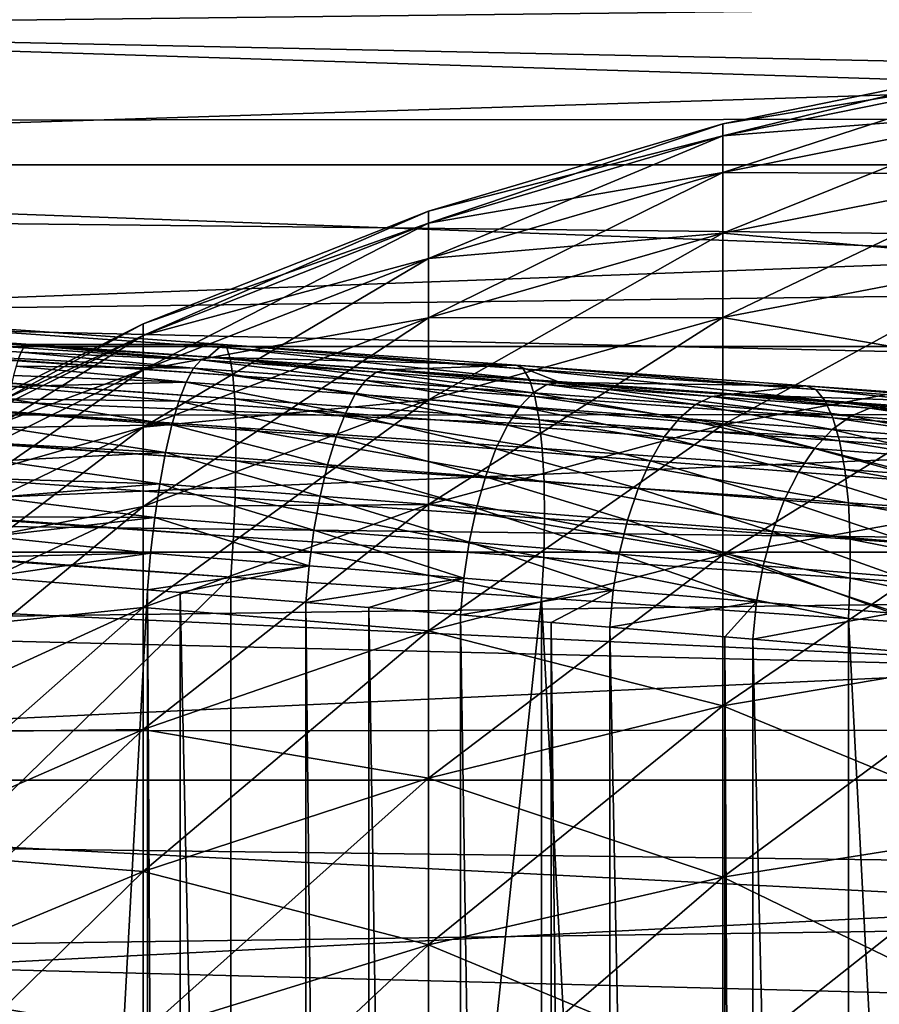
# Model space of a CAD drawing. Header units: metres. Extents: x -13 to 104, y -17 to 17.
# Tile 143 of 235: x 53.95 to 55.8, y 5.39 to 7.5. Entities that reach past the tile are written whole.
import ezdxf

# ---------------------------------------------------------------- set-up
doc = ezdxf.new("R2010")
doc.units = ezdxf.units.M
doc.layers.add('solid_508351', color=7, linetype='CONTINUOUS')

msp = doc.modelspace()

# ---------------------------------------------------------------- linework, layer by layer
at = {"layer": 'solid_508351'}
for points in [[(53.96764, 6.801508, 20.47789), (20.618868, 9.141337, 17.010431), (20.618191, 9.140349, 17.016207)], [(20.618868, 9.141337, 17.010431), (53.972324, 6.803407, 20.434565), (20.627794, 9.147927, 16.929914)], [(53.96764, 6.801508, 20.47789), (53.972324, 6.803407, 20.434565), (20.618868, 9.141337, 17.010431)], [(26.279903, 8.78002, 13.487547), (20.627794, 9.147927, 16.929914), (53.972324, 6.803407, 20.434565)], [(53.957615, 6.786411, 20.563143), (20.609171, 9.121503, 17.089424), (20.607826, 9.117846, 17.099768)], [(53.962723, 6.795829, 20.520859), (20.618191, 9.140349, 17.016207), (20.609171, 9.121503, 17.089424)], [(53.957615, 6.786411, 20.563143), (53.962723, 6.795829, 20.520859), (20.609171, 9.121503, 17.089424)], [(53.962723, 6.795829, 20.520859), (53.96764, 6.801508, 20.47789), (20.618191, 9.140349, 17.016207)], [(53.952358, 6.773326, 20.60442), (53.957615, 6.786411, 20.563143), (20.607826, 9.117846, 17.099768)], [(26.515778, 8.76333, 13.526732), (26.279903, 8.78002, 13.487547), (53.972324, 6.803407, 20.434565)], [(26.515778, 8.76333, 13.526732), (53.972324, 6.803407, 20.434565), (54.390438, 6.803407, 16.456478)], [(54.398987, 6.795829, 16.370073), (26.515778, 8.76333, 13.526732), (54.390438, 6.803407, 16.456478)], [(26.524271, 8.755857, 13.440924), (26.515778, 8.76333, 13.526732), (54.398987, 6.795829, 16.370073)], [(26.531523, 8.733425, 13.356923), (26.524271, 8.755857, 13.440924), (54.398987, 6.795829, 16.370073)], [(26.531523, 8.733425, 13.356923), (54.398987, 6.795829, 16.370073), (54.406223, 6.773326, 16.286184)], [(26.537239, 8.696718, 13.277983), (26.531523, 8.733425, 13.356923), (54.406223, 6.773326, 16.286184)], [(26.537239, 8.696718, 13.277983), (54.406223, 6.773326, 16.286184), (54.411926, 6.736583, 16.207359)], [(26.541245, 8.646853, 13.206506), (26.537239, 8.696718, 13.277983), (54.411926, 6.736583, 16.207359)], [(26.541245, 8.646853, 13.206506), (54.411926, 6.736583, 16.207359), (54.41592, 6.686714, 16.135992)], [(26.543421, 8.585351, 13.144669), (26.541245, 8.646853, 13.206506), (54.41592, 6.686714, 16.135992)], [(26.543421, 8.585351, 13.144669), (54.41592, 6.686714, 16.135992), (54.418087, 6.625236, 16.074251)], [(26.543697, 8.514082, 13.094353), (26.543421, 8.585351, 13.144669), (54.418087, 6.625236, 16.074251)], [(26.542068, 8.435217, 13.057089), (26.543697, 8.514082, 13.094353), (54.418358, 6.554016, 16.024014)], [(26.543697, 8.514082, 13.094353), (54.418087, 6.625236, 16.074251), (54.418358, 6.554016, 16.024014)], [(26.538584, 8.351156, 13.034013), (26.542068, 8.435217, 13.057089), (54.413246, 6.391237, 15.963758)], [(26.542068, 8.435217, 13.057089), (54.416729, 6.475218, 15.986806), (54.413246, 6.391237, 15.963758)], [(26.542068, 8.435217, 13.057089), (54.418358, 6.554016, 16.024014), (54.416729, 6.475218, 15.986806)], [(26.538584, 8.351156, 13.034013), (54.407833, 6.304637, 15.955552), (40.470669, 7.284587, 14.490697)], [(26.538584, 8.351156, 13.034013), (54.413246, 6.391237, 15.963758), (54.407833, 6.304637, 15.955552)], [(61.599998, 7.289361, -7.557461), (34.599998, 7.273619, -7.572589), (34.599998, 7.859337, -6.962807)], [(61.599998, 7.588553, -7.256987), (61.599998, 7.289361, -7.557461), (34.599998, 7.859337, -6.962807)], [(61.599998, 7.588553, 7.256987), (34.599998, 7.859337, 6.962807), (34.599998, 7.273619, 7.572589)], [(61.599998, 7.289361, 7.557461), (61.599998, 7.588553, 7.256987), (34.599998, 7.273619, 7.572589)], [(61.599998, 7.522303, -3.507842), (51.099998, 7.52226, -3.507918), (51.099998, 7.188028, -4.149972)], [(61.599998, 7.188073, -4.149892), (61.599998, 7.522303, -3.507842), (51.099998, 7.188028, -4.149972)], [(61.599998, 7.522303, 3.507842), (61.599998, 7.188073, 4.149892), (51.099998, 7.52226, 3.507918)], [(61.599998, 7.188073, 4.149892), (51.099998, 7.188028, 4.149972), (51.099998, 7.52226, 3.507918)], [(55.462742, 7.276541), (56.107784, 7.407848), (56.107784, 7.381162, -0.628229)], [(55.462742, 7.250327, 0.617094), (56.107784, 7.407848), (55.462742, 7.276541)], [(55.462742, 7.250327, 0.617094), (56.107784, 7.381162, 0.628229), (56.107784, 7.407848)], [(55.462742, 7.250327, -0.617094), (56.107784, 7.381162, -0.628229), (56.107784, 7.301293, -1.251933)], [(55.462742, 7.250327, -0.617094), (55.462742, 7.276541), (56.107784, 7.381162, -0.628229)], [(55.462742, 7.171875, 1.229741), (56.107784, 7.301293, 1.251933), (56.107784, 7.381162, 0.628229)], [(55.462742, 7.250327, 0.617094), (55.462742, 7.171875, 1.229741), (56.107784, 7.381162, 0.628229)], [(61.599998, 7.289361, -7.557461), (61.599998, 6.978281, -7.84561), (34.599998, 7.273619, -7.572589)], [(61.599998, 6.978281, 7.84561), (61.599998, 7.289361, 7.557461), (34.599998, 7.273619, 7.572589)], [(40.470669, -7.284587, 14.490697), (40.470669, 7.284587, 14.490697), (54.407833, 6.304637, 15.955552)], [(55.462742, 7.171875, -1.229741), (56.107784, 7.301293, -1.251933), (56.107784, 7.168819, -1.866615)], [(55.462742, 7.171875, -1.229741), (55.462742, 7.250327, -0.617094), (56.107784, 7.301293, -1.251933)], [(55.462742, 7.041749, 1.833529), (56.107784, 7.168819, 1.866615), (56.107784, 7.301293, 1.251933)], [(55.462742, 7.171875, 1.229741), (55.462742, 7.041749, 1.833529), (56.107784, 7.301293, 1.251933)], [(61.599998, 6.655821, -8.120964), (34.599998, 6.640647, -8.133361), (34.599998, 7.273619, -7.572589)], [(61.599998, 6.978281, -7.84561), (61.599998, 6.655821, -8.120964), (34.599998, 7.273619, -7.572589)], [(61.599998, 6.978281, 7.84561), (34.599998, 7.273619, 7.572589), (34.599998, 6.640647, 8.133361)], [(54.831699, 7.089179), (55.462742, 7.276541), (55.462742, 7.250327, -0.617094)], [(54.831699, 7.06364, 0.601204), (55.462742, 7.276541), (54.831699, 7.089179)], [(54.831699, 7.06364, 0.601204), (55.462742, 7.250327, 0.617094), (55.462742, 7.276541)], [(54.831699, 7.06364, -0.601204), (55.462742, 7.250327, -0.617094), (55.462742, 7.171875, -1.229741)], [(54.831699, 7.06364, -0.601204), (54.831699, 7.089179), (55.462742, 7.250327, -0.617094)], [(54.831699, 6.987207, 1.198077), (55.462742, 7.171875, 1.229741), (55.462742, 7.250327, 0.617094)], [(54.831699, 7.06364, 0.601204), (54.831699, 6.987207, 1.198077), (55.462742, 7.250327, 0.617094)], [(61.599998, 7.188073, -4.149892), (51.099998, 7.188028, -4.149972), (51.099998, 6.798831, -4.760855)], [(61.599998, 6.798894, -4.760782), (61.599998, 7.188073, -4.149892), (51.099998, 6.798831, -4.760855)], [(61.599998, 7.188073, 4.149892), (61.599998, 6.798894, 4.760782), (51.099998, 7.188028, 4.149972)], [(61.599998, 6.798894, 4.760782), (51.099998, 6.798831, 4.760855), (51.099998, 7.188028, 4.149972)], [(54.831699, 6.987207, -1.198077), (55.462742, 7.171875, -1.229741), (55.462742, 7.041749, -1.833529)], [(54.831699, 6.987207, -1.198077), (54.831699, 7.06364, -0.601204), (55.462742, 7.171875, -1.229741)], [(54.831699, 6.860432, 1.786318), (55.462742, 7.041749, 1.833529), (55.462742, 7.171875, 1.229741)], [(54.831699, 6.987207, 1.198077), (54.831699, 6.860432, 1.786318), (55.462742, 7.171875, 1.229741)], [(55.462742, 7.041749, -1.833529), (55.462742, 7.171875, -1.229741), (56.107784, 7.168819, -1.866615)], [(55.462742, 7.041749, -1.833529), (56.107784, 7.168819, -1.866615), (56.107784, 6.984693, -2.467849)], [(55.462742, 6.860887, 2.424105), (56.107784, 6.984693, 2.467849), (56.107784, 7.168819, 1.866615)], [(55.462742, 7.041749, 1.833529), (55.462742, 6.860887, 2.424105), (56.107784, 7.168819, 1.866615)], [(54.219513, 6.847206), (54.831699, 7.089179), (54.831699, 7.06364, -0.601204)], [(54.219513, 6.822538, 0.580684), (54.831699, 7.089179), (54.219513, 6.847206)], [(54.219513, 6.822538, 0.580684), (54.831699, 7.06364, 0.601204), (54.831699, 7.089179)], [(54.219513, 6.822538, -0.580684), (54.831699, 7.06364, -0.601204), (54.831699, 6.987207, -1.198077)], [(54.219513, 6.822538, -0.580684), (54.219513, 6.847206), (54.831699, 7.06364, -0.601204)], [(54.219513, 6.748715, 1.157183), (54.831699, 6.987207, 1.198077), (54.831699, 7.06364, 0.601204)], [(54.219513, 6.822538, 0.580684), (54.219513, 6.748715, 1.157183), (54.831699, 7.06364, 0.601204)], [(54.831699, 6.860432, -1.786318), (55.462742, 7.041749, -1.833529), (55.462742, 6.860887, -2.424105)], [(54.831699, 6.860432, -1.786318), (54.831699, 6.987207, -1.198077), (55.462742, 7.041749, -1.833529)], [(54.831699, 6.684227, 2.361688), (55.462742, 6.860887, 2.424105), (55.462742, 7.041749, 1.833529)], [(54.831699, 6.860432, 1.786318), (54.831699, 6.684227, 2.361688), (55.462742, 7.041749, 1.833529)], [(55.462742, 6.860887, -2.424105), (55.462742, 7.041749, -1.833529), (56.107784, 6.984693, -2.467849)], [(61.599998, 6.655821, 8.120964), (61.599998, 6.978281, 7.84561), (34.599998, 6.640647, 8.133361)], [(54.219513, 6.748715, -1.157183), (54.831699, 6.987207, -1.198077), (54.831699, 6.860432, -1.786318)], [(54.219513, 6.748715, -1.157183), (54.219513, 6.822538, -0.580684), (54.831699, 6.987207, -1.198077)], [(54.219513, 6.626266, 1.725346), (54.831699, 6.860432, 1.786318), (54.831699, 6.987207, 1.198077)], [(54.219513, 6.748715, 1.157183), (54.219513, 6.626266, 1.725346), (54.831699, 6.987207, 1.198077)], [(55.462742, 6.860887, -2.424105), (56.107784, 6.984693, -2.467849), (56.107784, 6.750243, -3.051302)], [(55.462742, 6.630591, 2.997216), (56.107784, 6.750243, 3.051302), (56.107784, 6.984693, 2.467849)], [(55.462742, 6.860887, 2.424105), (55.462742, 6.630591, 2.997216), (56.107784, 6.984693, 2.467849)], [(53.630905, 6.552485), (54.219513, 6.847206), (54.219513, 6.822538, -0.580684)], [(53.630905, 6.528879, 0.55569), (54.219513, 6.847206), (53.630905, 6.552485)], [(53.630905, 6.528879, 0.55569), (54.219513, 6.822538, 0.580684), (54.219513, 6.847206)], [(54.219513, 6.626266, -1.725346), (54.831699, 6.860432, -1.786318), (54.831699, 6.684227, -2.361688)], [(54.219513, 6.626266, -1.725346), (54.219513, 6.748715, -1.157183), (54.831699, 6.860432, -1.786318)], [(54.219513, 6.456076, 2.281077), (54.831699, 6.684227, 2.361688), (54.831699, 6.860432, 1.786318)], [(54.219513, 6.626266, 1.725346), (54.219513, 6.456076, 2.281077), (54.831699, 6.860432, 1.786318)], [(54.831699, 6.684227, -2.361688), (55.462742, 6.860887, -2.424105), (55.462742, 6.630591, -2.997216)], [(54.831699, 6.684227, -2.361688), (54.831699, 6.860432, -1.786318), (55.462742, 6.860887, -2.424105)], [(54.831699, 6.459862, 2.920042), (55.462742, 6.630591, 2.997216), (55.462742, 6.860887, 2.424105)], [(54.831699, 6.684227, 2.361688), (54.831699, 6.459862, 2.920042), (55.462742, 6.860887, 2.424105)], [(55.462742, 6.630591, -2.997216), (55.462742, 6.860887, -2.424105), (56.107784, 6.750243, -3.051302)], [(53.630905, 6.528879, -0.55569), (54.219513, 6.822538, -0.580684), (54.219513, 6.748715, -1.157183)], [(53.630905, 6.528879, -0.55569), (53.630905, 6.552485), (54.219513, 6.822538, -0.580684)], [(53.630905, 6.458233, 1.107375), (54.219513, 6.748715, 1.157183), (54.219513, 6.822538, 0.580684)], [(53.630905, 6.528879, 0.55569), (53.630905, 6.458233, 1.107375), (54.219513, 6.822538, 0.580684)], [(61.599998, 6.798894, -4.760782), (51.099998, 6.798831, -4.760855), (51.099998, 6.358155, -5.335153)], [(61.599998, 6.358217, -5.33508), (61.599998, 6.798894, -4.760782), (51.099998, 6.358155, -5.335153)], [(61.599998, 6.798894, 4.760782), (61.599998, 6.358217, 5.33508), (51.099998, 6.798831, 4.760855)], [(61.599998, 6.358217, 5.33508), (51.099998, 6.358155, 5.335153), (51.099998, 6.798831, 4.760855)], [(54.343552, 6.770379, 20.569342), (53.96764, 6.801508, 20.47789), (53.962723, 6.795829, 20.520859)], [(53.96764, 6.801508, 20.47789), (54.358894, 6.776101, 20.492302), (53.972324, 6.803407, 20.434565)], [(54.343552, 6.770379, 20.569342), (54.358894, 6.776101, 20.492302), (53.96764, 6.801508, 20.47789)], [(53.972324, 6.803407, 20.434565), (54.358894, 6.776101, 20.492302), (54.390438, 6.803407, 16.456478)], [(54.358894, 6.776101, 20.492302), (55.019657, 6.75899, 16.546509), (54.390438, 6.803407, 16.456478)], [(55.034412, 6.751023, 16.46129), (54.390438, 6.803407, 16.456478), (55.019657, 6.75899, 16.546509)], [(55.034412, 6.751023, 16.46129), (54.398987, 6.795829, 16.370073), (54.390438, 6.803407, 16.456478)], [(54.327721, 6.752431, 20.644377), (53.957615, 6.786411, 20.563143), (53.952358, 6.773326, 20.60442)], [(54.343552, 6.770379, 20.569342), (53.962723, 6.795829, 20.520859), (53.957615, 6.786411, 20.563143)], [(54.343552, 6.770379, 20.569342), (53.957615, 6.786411, 20.563143), (54.327721, 6.752431, 20.644377)], [(55.04781, 6.728231, 16.378544), (54.406223, 6.773326, 16.286184), (54.398987, 6.795829, 16.370073)], [(55.034412, 6.751023, 16.46129), (55.04781, 6.728231, 16.378544), (54.398987, 6.795829, 16.370073)], [(54.311806, 6.722693, 20.715549), (53.946987, 6.756674, 20.644377), (53.941547, 6.736581, 20.682709)], [(54.327721, 6.752431, 20.644377), (53.952358, 6.773326, 20.60442), (53.946987, 6.756674, 20.644377)], [(54.327721, 6.752431, 20.644377), (53.946987, 6.756674, 20.644377), (54.311806, 6.722693, 20.715549)], [(54.343552, 6.770379, 20.569342), (54.327721, 6.752431, 20.644377), (54.696617, 6.725946, 20.733362)], [(54.343552, 6.770379, 20.569342), (54.719002, 6.743569, 20.659611), (54.358894, 6.776101, 20.492302)], [(54.343552, 6.770379, 20.569342), (54.696617, 6.725946, 20.733362), (54.719002, 6.743569, 20.659611)], [(54.358894, 6.776101, 20.492302), (54.74107, 6.748854, 20.583876), (55.019657, 6.75899, 16.546509)], [(54.719002, 6.743569, 20.659611), (54.74107, 6.748854, 20.583876), (54.358894, 6.776101, 20.492302)], [(55.059311, 6.691313, 16.300758), (54.411926, 6.736583, 16.207359), (54.406223, 6.773326, 16.286184)], [(55.04781, 6.728231, 16.378544), (55.059311, 6.691313, 16.300758), (54.406223, 6.773326, 16.286184)], [(54.74107, 6.748854, 20.583876), (55.113689, 6.72203, 20.708441), (55.019657, 6.75899, 16.546509)], [(55.113689, 6.72203, 20.708441), (55.640938, 6.714783, 16.683464), (55.019657, 6.75899, 16.546509)], [(55.661995, 6.706415, 16.599886), (55.019657, 6.75899, 16.546509), (55.640938, 6.714783, 16.683464)], [(55.661995, 6.706415, 16.599886), (55.034412, 6.751023, 16.46129), (55.019657, 6.75899, 16.546509)], [(53.630905, 6.458233, -1.107375), (54.219513, 6.748715, -1.157183), (54.219513, 6.626266, -1.725346)], [(53.630905, 6.458233, -1.107375), (53.630905, 6.528879, -0.55569), (54.219513, 6.748715, -1.157183)], [(53.630905, 6.341055, 1.651082), (54.219513, 6.626266, 1.725346), (54.219513, 6.748715, 1.157183)], [(53.630905, 6.458233, 1.107375), (53.630905, 6.341055, 1.651082), (54.219513, 6.748715, 1.157183)], [(54.311806, 6.722693, 20.715549), (53.941547, 6.736581, 20.682709), (53.936073, 6.713202, 20.719126)], [(54.327721, 6.752431, 20.644377), (54.311806, 6.722693, 20.715549), (54.674473, 6.696424, 20.803282)], [(54.327721, 6.752431, 20.644377), (54.674473, 6.696424, 20.803282), (54.696617, 6.725946, 20.733362)], [(55.068558, 6.641383, 16.230278), (54.41592, 6.686714, 16.135992), (54.411926, 6.736583, 16.207359)], [(55.059311, 6.691313, 16.300758), (55.068558, 6.641383, 16.230278), (54.411926, 6.736583, 16.207359)], [(54.719002, 6.743569, 20.659611), (54.696617, 6.725946, 20.733362), (55.056183, 6.699872, 20.854162)], [(54.719002, 6.743569, 20.659611), (55.085011, 6.717174, 20.782276), (54.74107, 6.748854, 20.583876)], [(54.719002, 6.743569, 20.659611), (55.056183, 6.699872, 20.854162), (55.085011, 6.717174, 20.782276)], [(55.085011, 6.717174, 20.782276), (55.113689, 6.72203, 20.708441), (54.74107, 6.748854, 20.583876)], [(55.681446, 6.683338, 16.518738), (55.04781, 6.728231, 16.378544), (55.034412, 6.751023, 16.46129)], [(55.661995, 6.706415, 16.599886), (55.681446, 6.683338, 16.518738), (55.034412, 6.751023, 16.46129)], [(55.462742, 6.630591, -2.997216), (56.107784, 6.750243, -3.051302), (56.107784, 6.467156, -3.61277)], [(55.462742, 6.352523, 3.548732), (56.107784, 6.467156, 3.61277), (56.107784, 6.750243, 3.051302)], [(55.462742, 6.630591, 2.997216), (55.462742, 6.352523, 3.548732), (56.107784, 6.750243, 3.051302)], [(54.311806, 6.722693, 20.715549), (53.936073, 6.713202, 20.719126), (54.296196, 6.681905, 20.781092)], [(54.311806, 6.722693, 20.715549), (54.296196, 6.681905, 20.781092), (54.65313, 6.655742, 20.867626)], [(54.311806, 6.722693, 20.715549), (54.65313, 6.655742, 20.867626), (54.674473, 6.696424, 20.803282)], [(54.696617, 6.725946, 20.733362), (54.674473, 6.696424, 20.803282), (55.027931, 6.670565, 20.922283)], [(54.696617, 6.725946, 20.733362), (55.027931, 6.670565, 20.922283), (55.056183, 6.699872, 20.854162)], [(55.698639, 6.646248, 16.442417), (55.059311, 6.691313, 16.300758), (55.04781, 6.728231, 16.378544)], [(55.681446, 6.683338, 16.518738), (55.698639, 6.646248, 16.442417), (55.04781, 6.728231, 16.378544)], [(55.085011, 6.717174, 20.782276), (55.056183, 6.699872, 20.854162), (55.403831, 6.674404, 21.005859)], [(55.085011, 6.717174, 20.782276), (55.438934, 6.691387, 20.936409), (55.113689, 6.72203, 20.708441)], [(55.085011, 6.717174, 20.782276), (55.403831, 6.674404, 21.005859), (55.438934, 6.691387, 20.936409)], [(55.113689, 6.72203, 20.708441), (55.474056, 6.695824, 20.865063), (55.640938, 6.714783, 16.683464)], [(55.438934, 6.691387, 20.936409), (55.474056, 6.695824, 20.865063), (55.113689, 6.72203, 20.708441)], [(55.474056, 6.695824, 20.865063), (56.250195, 6.671075, 16.86648), (55.640938, 6.714783, 16.683464)], [(56.277359, 6.662317, 16.785025), (55.640938, 6.714783, 16.683464), (56.250195, 6.671075, 16.86648)], [(56.277359, 6.662317, 16.785025), (55.661995, 6.706415, 16.599886), (55.640938, 6.714783, 16.683464)], [(54.296196, 6.681905, 20.781092), (53.936073, 6.713202, 20.719126), (53.930614, 6.686712, 20.753347)], [(54.674473, 6.696424, 20.803282), (54.65313, 6.655742, 20.867626), (55.000965, 6.629989, 20.984926)], [(54.674473, 6.696424, 20.803282), (55.000965, 6.629989, 20.984926), (55.027931, 6.670565, 20.922283)], [(55.056183, 6.699872, 20.854162), (55.027931, 6.670565, 20.922283), (55.369629, 6.645308, 21.071642)], [(55.056183, 6.699872, 20.854162), (55.369629, 6.645308, 21.071642), (55.403831, 6.674404, 21.005859)], [(55.438934, 6.691387, 20.936409), (55.778191, 6.666391, 21.120941), (55.474056, 6.695824, 20.865063)], [(55.474056, 6.695824, 20.865063), (55.819538, 6.670427, 21.052658), (56.250195, 6.671075, 16.86648)], [(55.778191, 6.666391, 21.120941), (55.819538, 6.670427, 21.052658), (55.474056, 6.695824, 20.865063)], [(56.302708, 6.638959, 16.705912), (55.681446, 6.683338, 16.518738), (55.661995, 6.706415, 16.599886)], [(56.277359, 6.662317, 16.785025), (56.302708, 6.638959, 16.705912), (55.661995, 6.706415, 16.599886)], [(54.281281, 6.631078, 20.839378), (53.930614, 6.686712, 20.753347), (53.925209, 6.657315, 20.785116)], [(54.296196, 6.681905, 20.781092), (53.930614, 6.686712, 20.753347), (54.281281, 6.631078, 20.839378)], [(54.219513, 6.456076, -2.281077), (54.831699, 6.684227, -2.361688), (54.831699, 6.459862, -2.920042)], [(54.219513, 6.456076, -2.281077), (54.219513, 6.626266, -1.725346), (54.831699, 6.684227, -2.361688)], [(54.219513, 6.239369, 2.820373), (54.831699, 6.459862, 2.920042), (54.831699, 6.684227, 2.361688)], [(54.219513, 6.456076, 2.281077), (54.219513, 6.239369, 2.820373), (54.831699, 6.684227, 2.361688)], [(54.296196, 6.681905, 20.781092), (54.281281, 6.631078, 20.839378), (54.633114, 6.604916, 20.924784)], [(54.296196, 6.681905, 20.781092), (54.633114, 6.604916, 20.924784), (54.65313, 6.655742, 20.867626)], [(55.075283, 6.579948, 16.169233), (54.418087, 6.625236, 16.074251), (54.41592, 6.686714, 16.135992)], [(55.068558, 6.641383, 16.230278), (55.075283, 6.579948, 16.169233), (54.41592, 6.686714, 16.135992)], [(54.831699, 6.459862, -2.920042), (54.831699, 6.684227, -2.361688), (55.462742, 6.630591, -2.997216)], [(55.713062, 6.596257, 16.373213), (55.068558, 6.641383, 16.230278), (55.059311, 6.691313, 16.300758)], [(55.698639, 6.646248, 16.442417), (55.713062, 6.596257, 16.373213), (55.059311, 6.691313, 16.300758)], [(55.403831, 6.674404, 21.005859), (55.369629, 6.645308, 21.071642), (55.69709, 6.620831, 21.250315)], [(55.438934, 6.691387, 20.936409), (55.403831, 6.674404, 21.005859), (55.73703, 6.649719, 21.187397)], [(55.403831, 6.674404, 21.005859), (55.69709, 6.620831, 21.250315), (55.73703, 6.649719, 21.187397)], [(55.438934, 6.691387, 20.936409), (55.73703, 6.649719, 21.187397), (55.778191, 6.666391, 21.120941)], [(56.325455, 6.6017, 16.631472), (55.698639, 6.646248, 16.442417), (55.681446, 6.683338, 16.518738)], [(56.302708, 6.638959, 16.705912), (56.325455, 6.6017, 16.631472), (55.681446, 6.683338, 16.518738)], [(61.599998, 6.655821, -8.120964), (61.599998, 6.322506, -8.383074), (34.599998, 6.640647, -8.133361)], [(61.599998, 6.322506, 8.383074), (61.599998, 6.655821, 8.120964), (34.599998, 6.640647, 8.133361)], [(54.281281, 6.631078, 20.839378), (53.925209, 6.657315, 20.785116), (53.919899, 6.625234, 20.814188)], [(54.65313, 6.655742, 20.867626), (54.633114, 6.604916, 20.924784), (54.975964, 6.579166, 21.040512)], [(54.65313, 6.655742, 20.867626), (54.975964, 6.579166, 21.040512), (55.000965, 6.629989, 20.984926)], [(55.027931, 6.670565, 20.922283), (55.000965, 6.629989, 20.984926), (55.3372, 6.604836, 21.132092)], [(55.027931, 6.670565, 20.922283), (55.3372, 6.604836, 21.132092), (55.369629, 6.645308, 21.071642)], [(56.052765, 6.626066, 21.396952), (55.778191, 6.666391, 21.120941), (55.73703, 6.649719, 21.187397)], [(56.099712, 6.642438, 21.334023), (55.819538, 6.670427, 21.052658), (55.778191, 6.666391, 21.120941)], [(56.052765, 6.626066, 21.396952), (56.099712, 6.642438, 21.334023), (55.778191, 6.666391, 21.120941)], [(61.599998, 5.97888, -8.631512), (34.599998, 5.964752, -8.641271), (34.599998, 6.640647, -8.133361)], [(61.599998, 6.322506, -8.383074), (61.599998, 5.97888, -8.631512), (34.599998, 6.640647, -8.133361)], [(61.599998, 6.322506, 8.383074), (34.599998, 6.640647, 8.133361), (34.599998, 5.964752, 8.641271)], [(54.281281, 6.631078, 20.839378), (53.919899, 6.625234, 20.814188), (54.267433, 6.571472, 20.888962)], [(54.281281, 6.631078, 20.839378), (54.267433, 6.571472, 20.888962), (54.614933, 6.545219, 20.973328)], [(54.281281, 6.631078, 20.839378), (54.614933, 6.545219, 20.973328), (54.633114, 6.604916, 20.924784)], [(54.831699, 6.459862, -2.920042), (55.462742, 6.630591, -2.997216), (55.462742, 6.352523, -3.548732)], [(54.831699, 6.188953, 3.457357), (55.462742, 6.352523, 3.548732), (55.462742, 6.630591, 2.997216)], [(54.831699, 6.459862, 2.920042), (54.831699, 6.188953, 3.457357), (55.462742, 6.630591, 2.997216)], [(55.000965, 6.629989, 20.984926), (54.975964, 6.579166, 21.040512), (55.307358, 6.554018, 21.185673)], [(55.000965, 6.629989, 20.984926), (55.307358, 6.554018, 21.185673), (55.3372, 6.604836, 21.132092)], [(55.724277, 6.534865, 16.313202), (55.075283, 6.579948, 16.169233), (55.068558, 6.641383, 16.230278)], [(55.713062, 6.596257, 16.373213), (55.724277, 6.534865, 16.313202), (55.068558, 6.641383, 16.230278)], [(55.369629, 6.645308, 21.071642), (55.3372, 6.604836, 21.132092), (55.659393, 6.580463, 21.308088)], [(55.369629, 6.645308, 21.071642), (55.659393, 6.580463, 21.308088), (55.69709, 6.620831, 21.250315)], [(55.462742, 6.352523, -3.548732), (55.462742, 6.630591, -2.997216), (56.107784, 6.467156, -3.61277)], [(56.007355, 6.597377, 21.456503), (55.73703, 6.649719, 21.187397), (55.69709, 6.620831, 21.250315)], [(56.344929, 6.55165, 16.563923), (55.713062, 6.596257, 16.373213), (55.698639, 6.646248, 16.442417)], [(56.325455, 6.6017, 16.631472), (56.344929, 6.55165, 16.563923), (55.698639, 6.646248, 16.442417)], [(56.007355, 6.597377, 21.456503), (56.052765, 6.626066, 21.396952), (55.73703, 6.649719, 21.187397)], [(53.630905, 6.341055, -1.651082), (54.219513, 6.626266, -1.725346), (54.219513, 6.456076, -2.281077)], [(53.630905, 6.341055, -1.651082), (53.630905, 6.458233, -1.107375), (54.219513, 6.626266, -1.725346)], [(53.630905, 6.17819, 2.182894), (54.219513, 6.456076, 2.281077), (54.219513, 6.626266, 1.725346)], [(53.630905, 6.341055, 1.651082), (53.630905, 6.17819, 2.182894), (54.219513, 6.626266, 1.725346)], [(54.267433, 6.571472, 20.888962), (53.919899, 6.625234, 20.814188), (53.914722, 6.590713, 20.840343)], [(55.079273, 6.508862, 16.119467), (54.418358, 6.554016, 16.024014), (54.418087, 6.625236, 16.074251)], [(55.075283, 6.579948, 16.169233), (55.079273, 6.508862, 16.119467), (54.418087, 6.625236, 16.074251)], [(55.964638, 6.557108, 21.511145), (55.69709, 6.620831, 21.250315), (55.659393, 6.580463, 21.308088)], [(55.964638, 6.557108, 21.511145), (56.007355, 6.597377, 21.456503), (55.69709, 6.620831, 21.250315)], [(54.267433, 6.571472, 20.888962), (53.914722, 6.590713, 20.840343), (53.909721, 6.554014, 20.863384)], [(54.633114, 6.604916, 20.924784), (54.614933, 6.545219, 20.973328), (54.95356, 6.519379, 21.087643)], [(54.633114, 6.604916, 20.924784), (54.95356, 6.519379, 21.087643), (54.975964, 6.579166, 21.040512)], [(55.3372, 6.604836, 21.132092), (55.307358, 6.554018, 21.185673), (55.624905, 6.529649, 21.359243)], [(55.3372, 6.604836, 21.132092), (55.624905, 6.529649, 21.359243), (55.659393, 6.580463, 21.308088)], [(56.360546, 6.4903, 16.505278), (55.724277, 6.534865, 16.313202), (55.713062, 6.596257, 16.373213)], [(56.344929, 6.55165, 16.563923), (56.360546, 6.4903, 16.505278), (55.713062, 6.596257, 16.373213)], [(54.267433, 6.571472, 20.888962), (53.909721, 6.554014, 20.863384), (54.254993, 6.504568, 20.928614)], [(54.267433, 6.571472, 20.888962), (54.254993, 6.504568, 20.928614), (54.599041, 6.478142, 21.012043)], [(54.267433, 6.571472, 20.888962), (54.599041, 6.478142, 21.012043), (54.614933, 6.545219, 20.973328)], [(54.975964, 6.579166, 21.040512), (54.95356, 6.519379, 21.087643), (55.280869, 6.494141, 21.231026)], [(54.975964, 6.579166, 21.040512), (55.280869, 6.494141, 21.231026), (55.307358, 6.554018, 21.185673)], [(55.731956, 6.463912, 16.264183), (55.079273, 6.508862, 16.119467), (55.075283, 6.579948, 16.169233)], [(55.724277, 6.534865, 16.313202), (55.731956, 6.463912, 16.264183), (55.075283, 6.579948, 16.169233)], [(55.925724, 6.506296, 21.559471), (55.659393, 6.580463, 21.308088), (55.624905, 6.529649, 21.359243)], [(55.925724, 6.506296, 21.559471), (55.964638, 6.557108, 21.511145), (55.659393, 6.580463, 21.308088)], [(54.254993, 6.504568, 20.928614), (53.909721, 6.554014, 20.863384), (53.90493, 6.515418, 20.883133)], [(55.080418, 6.430272, 16.082479), (54.416729, 6.475218, 15.986806), (54.418358, 6.554016, 16.024014)], [(55.079273, 6.508862, 16.119467), (55.080418, 6.430272, 16.082479), (54.418358, 6.554016, 16.024014)], [(54.614933, 6.545219, 20.973328), (54.599041, 6.478142, 21.012043), (54.934315, 6.452131, 21.125128)], [(54.614933, 6.545219, 20.973328), (54.934315, 6.452131, 21.125128), (54.95356, 6.519379, 21.087643)], [(55.307358, 6.554018, 21.185673), (55.280869, 6.494141, 21.231026), (55.594498, 6.469686, 21.402468)], [(55.307358, 6.554018, 21.185673), (55.594498, 6.469686, 21.402468), (55.624905, 6.529649, 21.359243)], [(55.891609, 6.446248, 21.600239), (55.624905, 6.529649, 21.359243), (55.594498, 6.469686, 21.402468)], [(55.891609, 6.446248, 21.600239), (55.925724, 6.506296, 21.559471), (55.624905, 6.529649, 21.359243)], [(56.371845, 6.419477, 16.457283), (55.731956, 6.463912, 16.264183), (55.724277, 6.534865, 16.313202)], [(56.360546, 6.4903, 16.505278), (56.371845, 6.419477, 16.457283), (55.724277, 6.534865, 16.313202)], [(54.254993, 6.504568, 20.928614), (53.90493, 6.515418, 20.883133), (53.900391, 6.475217, 20.899439)], [(54.254993, 6.504568, 20.928614), (53.900391, 6.475217, 20.899439), (54.244274, 6.432025, 20.957348)], [(54.254993, 6.504568, 20.928614), (54.244274, 6.432025, 20.957348), (54.585831, 6.405362, 21.039961)], [(54.254993, 6.504568, 20.928614), (54.585831, 6.405362, 21.039961), (54.599041, 6.478142, 21.012043)], [(54.95356, 6.519379, 21.087643), (54.934315, 6.452131, 21.125128), (55.258404, 6.426725, 21.266998)], [(54.95356, 6.519379, 21.087643), (55.258404, 6.426725, 21.266998), (55.280869, 6.494141, 21.231026)], [(55.735859, 6.385525, 16.227627), (55.080418, 6.430272, 16.082479), (55.079273, 6.508862, 16.119467)], [(55.731956, 6.463912, 16.264183), (55.735859, 6.385525, 16.227627), (55.079273, 6.508862, 16.119467)], [(55.280869, 6.494141, 21.231026), (55.258404, 6.426725, 21.266998), (55.568958, 6.402107, 21.436661)], [(55.280869, 6.494141, 21.231026), (55.568958, 6.402107, 21.436661), (55.594498, 6.469686, 21.402468)], [(54.244274, 6.432025, 20.957348), (53.900391, 6.475217, 20.899439), (53.896133, 6.433718, 20.91218)], [(55.078674, 6.346548, 16.059387), (54.413246, 6.391237, 15.963758), (54.416729, 6.475218, 15.986806)], [(55.080418, 6.430272, 16.082479), (55.078674, 6.346548, 16.059387), (54.416729, 6.475218, 15.986806)], [(54.599041, 6.478142, 21.012043), (54.585831, 6.405362, 21.039961), (54.918713, 6.379117, 21.152023)], [(54.599041, 6.478142, 21.012043), (54.918713, 6.379117, 21.152023), (54.934315, 6.452131, 21.125128)], [(55.462742, 6.352523, -3.548732), (56.107784, 6.467156, -3.61277), (56.107784, 6.137474, -4.148208)], [(55.462742, 6.028685, 4.074679), (56.107784, 6.137474, 4.148208), (56.107784, 6.467156, 3.61277)], [(55.462742, 6.352523, 3.548732), (55.462742, 6.028685, 4.074679), (56.107784, 6.467156, 3.61277)], [(55.863171, 6.378509, 21.632401), (55.594498, 6.469686, 21.402468), (55.568958, 6.402107, 21.436661)], [(55.863171, 6.378509, 21.632401), (55.891609, 6.446248, 21.600239), (55.594498, 6.469686, 21.402468)], [(56.378483, 6.341291, 16.421368), (55.735859, 6.385525, 16.227627), (55.731956, 6.463912, 16.264183)], [(56.371845, 6.419477, 16.457283), (56.378483, 6.341291, 16.421368), (55.731956, 6.463912, 16.264183)], [(53.630905, 6.17819, -2.182894), (54.219513, 6.456076, -2.281077), (54.219513, 6.239369, -2.820373)], [(53.630905, 6.17819, -2.182894), (53.630905, 6.341055, -1.651082), (54.219513, 6.456076, -2.281077)], [(53.630905, 5.970811, 2.698977), (54.219513, 6.239369, 2.820373), (54.219513, 6.456076, 2.281077)], [(53.630905, 6.17819, 2.182894), (53.630905, 5.970811, 2.698977), (54.219513, 6.456076, 2.281077)], [(54.219513, 6.239369, -2.820373), (54.831699, 6.459862, -2.920042), (54.831699, 6.188953, -3.457357)], [(54.219513, 6.239369, -2.820373), (54.219513, 6.456076, -2.281077), (54.831699, 6.459862, -2.920042)], [(54.219513, 5.977707, 3.339348), (54.831699, 6.188953, 3.457357), (54.831699, 6.459862, 2.920042)], [(54.219513, 6.239369, 2.820373), (54.219513, 5.977707, 3.339348), (54.831699, 6.459862, 2.920042)], [(54.831699, 6.188953, -3.457357), (54.831699, 6.459862, -2.920042), (55.462742, 6.352523, -3.548732)], [(54.934315, 6.452131, 21.125128), (54.918713, 6.379117, 21.152023), (55.240528, 6.353481, 21.292681)], [(54.934315, 6.452131, 21.125128), (55.240528, 6.353481, 21.292681), (55.258404, 6.426725, 21.266998)], [(54.244274, 6.432025, 20.957348), (53.896133, 6.433718, 20.91218), (53.892193, 6.391236, 20.921259)], [(54.244274, 6.432025, 20.957348), (53.892193, 6.391236, 20.921259), (54.235535, 6.355644, 20.974453)], [(54.244274, 6.432025, 20.957348), (54.235535, 6.355644, 20.974453), (54.575634, 6.3287, 21.056383)], [(54.244274, 6.432025, 20.957348), (54.575634, 6.3287, 21.056383), (54.585831, 6.405362, 21.039961)], [(55.735874, 6.302056, 16.204626), (55.078674, 6.346548, 16.059387), (55.080418, 6.430272, 16.082479)], [(55.735859, 6.385525, 16.227627), (55.735874, 6.302056, 16.204626), (55.080418, 6.430272, 16.082479)], [(55.258404, 6.426725, 21.266998), (55.240528, 6.353481, 21.292681), (55.548935, 6.328638, 21.460947)], [(55.258404, 6.426725, 21.266998), (55.548935, 6.328638, 21.460947), (55.568958, 6.402107, 21.436661)], [(54.585831, 6.405362, 21.039961), (54.575634, 6.3287, 21.056383), (54.90715, 6.302177, 21.167654)], [(54.585831, 6.405362, 21.039961), (54.90715, 6.302177, 21.167654), (54.918713, 6.379117, 21.152023)], [(55.841145, 6.304821, 21.655128), (55.568958, 6.402107, 21.436661), (55.548935, 6.328638, 21.460947)], [(55.841145, 6.304821, 21.655128), (55.863171, 6.378509, 21.632401), (55.568958, 6.402107, 21.436661)], [(54.235535, 6.355644, 20.974453), (53.892193, 6.391236, 20.921259), (53.888596, 6.348096, 20.926605)], [(54.413246, 6.391237, 15.963758), (55.0741, 6.260209, 16.050871), (54.407833, 6.304637, 15.955552)], [(55.078674, 6.346548, 16.059387), (55.0741, 6.260209, 16.050871), (54.413246, 6.391237, 15.963758)], [(54.918713, 6.379117, 21.152023), (54.90715, 6.302177, 21.167654), (55.227695, 6.276267, 21.307419)], [(54.918713, 6.379117, 21.152023), (55.227695, 6.276267, 21.307419), (55.240528, 6.353481, 21.292681)], [(56.380264, 6.258071, 16.398602), (55.735874, 6.302056, 16.204626), (55.735859, 6.385525, 16.227627)], [(56.378483, 6.341291, 16.421368), (56.380264, 6.258071, 16.398602), (55.735859, 6.385525, 16.227627)], [(61.599998, 6.358217, -5.33508), (51.099998, 6.358155, -5.335153), (51.099998, 5.868854, -5.869102)], [(61.599998, 5.868929, -5.869044), (61.599998, 6.358217, -5.33508), (51.099998, 5.868854, -5.869102)], [(61.599998, 6.358217, 5.33508), (61.599998, 5.868929, 5.869044), (51.099998, 6.358155, 5.335153)], [(61.599998, 5.868929, 5.869044), (51.099998, 5.868854, 5.869102), (51.099998, 6.358155, 5.335153)], [(54.235535, 6.355644, 20.974453), (53.885139, 6.304641, 20.928156), (54.229023, 6.277307, 20.979473)], [(54.235535, 6.355644, 20.974453), (53.888596, 6.348096, 20.926605), (53.885139, 6.304641, 20.928156)], [(54.235535, 6.355644, 20.974453), (54.229023, 6.277307, 20.979473), (54.575634, 6.3287, 21.056383)], [(54.831699, 6.188953, -3.457357), (55.462742, 6.352523, -3.548732), (55.462742, 6.028685, -4.074679)], [(54.831699, 5.873453, 3.969762), (55.462742, 6.028685, 4.074679), (55.462742, 6.352523, 3.548732)], [(54.831699, 6.188953, 3.457357), (54.831699, 5.873453, 3.969762), (55.462742, 6.352523, 3.548732)], [(55.078674, 6.346548, 16.059387), (55.731998, 6.216001, 16.195873), (55.0741, 6.260209, 16.050871)], [(55.735874, 6.302056, 16.204626), (55.731998, 6.216001, 16.195873), (55.078674, 6.346548, 16.059387)], [(55.240528, 6.353481, 21.292681), (55.227695, 6.276267, 21.307419), (55.534939, 6.251158, 21.474707)], [(55.240528, 6.353481, 21.292681), (55.534939, 6.251158, 21.474707), (55.548935, 6.328638, 21.460947)], [(55.462742, 6.028685, -4.074679), (55.462742, 6.352523, -3.548732), (56.107784, 6.137474, -4.148208)], [(61.599998, 5.97888, 8.631512), (61.599998, 6.322506, 8.383074), (34.599998, 5.964752, 8.641271)], [(54.575634, 6.3287, 21.056383), (54.229023, 6.277307, 20.979473), (54.299145, 6.271713, 20.993729)], [(54.575634, 6.3287, 21.056383), (54.299145, 6.271713, 20.993729), (54.568722, 6.250066, 21.060909)], [(54.575634, 6.3287, 21.056383), (54.568722, 6.250066, 21.060909), (54.90715, 6.302177, 21.167654)], [(55.826092, 6.227082, 21.667837), (55.548935, 6.328638, 21.460947), (55.534939, 6.251158, 21.474707)], [(55.826092, 6.227082, 21.667837), (55.841145, 6.304821, 21.655128), (55.548935, 6.328638, 21.460947)], [(40.470669, -7.284587, 14.490697), (54.407833, 6.304637, 15.955552), (54.408039, 0, 15.955573)], [(54.229023, 6.277307, 20.979473), (53.885139, 6.304641, 20.928156), (53.885403, 0, 20.928183)], [(55.0741, 6.260209, 16.050871), (54.408039, 0, 15.955573), (54.407833, 6.304637, 15.955552)], [(54.90715, 6.302177, 21.167654), (54.568722, 6.250066, 21.060909), (54.703568, 6.239182, 21.102119)], [(54.90715, 6.302177, 21.167654), (54.703568, 6.239182, 21.102119), (54.899929, 6.223248, 21.171638)], [(54.90715, 6.302177, 21.167654), (54.899929, 6.223248, 21.171638), (55.227695, 6.276267, 21.307419)], [(55.735874, 6.302056, 16.204626), (56.37714, 6.172294, 16.38966), (55.731998, 6.216001, 16.195873)], [(56.380264, 6.258071, 16.398602), (56.37714, 6.172294, 16.38966), (55.735874, 6.302056, 16.204626)], [(54.230392, -6.277198, 20.979738), (54.229023, 6.277307, 20.979473), (53.885403, 0, 20.928183)], [(54.299145, -6.271713, 20.993729), (54.299145, 6.271713, 20.993729), (54.229023, 6.277307, 20.979473)], [(54.230392, -6.277198, 20.979738), (54.299145, -6.271713, 20.993729), (54.229023, 6.277307, 20.979473)], [(54.570061, -6.249958, 21.061293), (54.568722, 6.250066, 21.060909), (54.299145, 6.271713, 20.993729)], [(54.299145, -6.271713, 20.993729), (54.570061, -6.249958, 21.061293), (54.299145, 6.271713, 20.993729)], [(55.227695, 6.276267, 21.307419), (54.899929, 6.223248, 21.171638), (55.094223, 6.207385, 21.252092)], [(55.227695, 6.276267, 21.307419), (55.094223, 6.207385, 21.252092), (55.220249, 6.197046, 21.31085)], [(55.227695, 6.276267, 21.307419), (55.220249, 6.197046, 21.31085), (55.534939, 6.251158, 21.474707)], [(55.070789, -6.26043, 16.05027), (54.408039, 0, 15.955573), (55.0741, 6.260209, 16.050871)], [(54.703568, -6.239182, 21.102119), (54.703568, 6.239182, 21.102119), (54.568722, 6.250066, 21.060909)], [(54.570061, -6.249958, 21.061293), (54.703568, -6.239182, 21.102119), (54.568722, 6.250066, 21.060909)], [(55.728741, -6.216221, 16.195028), (55.070789, -6.26043, 16.05027), (55.0741, 6.260209, 16.050871)], [(55.728741, -6.216221, 16.195028), (55.0741, 6.260209, 16.050871), (55.731998, 6.216001, 16.195873)], [(55.534939, 6.251158, 21.474707), (55.220249, 6.197046, 21.31085), (55.467167, 6.176645, 21.442114)], [(55.534939, 6.251158, 21.474707), (55.467167, 6.176645, 21.442114), (55.527317, 6.171657, 21.477541)], [(55.826092, 6.227082, 21.667837), (55.534939, 6.251158, 21.474707), (55.527317, 6.171657, 21.477541)], [(53.630905, 5.970811, -2.698977), (54.219513, 6.239369, -2.820373), (54.219513, 5.977707, -3.339348)], [(53.630905, 5.970811, -2.698977), (53.630905, 6.17819, -2.182894), (54.219513, 6.239369, -2.820373)], [(53.630905, 5.720412, 3.195614), (54.219513, 5.977707, 3.339348), (54.219513, 6.239369, 2.820373)], [(53.630905, 5.970811, 2.698977), (53.630905, 5.720412, 3.195614), (54.219513, 6.239369, 2.820373)], [(54.219513, 5.977707, -3.339348), (54.219513, 6.239369, -2.820373), (54.831699, 6.188953, -3.457357)], [(54.90123, -6.223141, 21.172138), (54.899929, 6.223248, 21.171638), (54.703568, 6.239182, 21.102119)], [(54.703568, -6.239182, 21.102119), (54.90123, -6.223141, 21.172138), (54.703568, 6.239182, 21.102119)], [(55.094223, -6.207385, 21.252092), (55.094223, 6.207385, 21.252092), (54.899929, 6.223248, 21.171638)], [(54.90123, -6.223141, 21.172138), (55.094223, -6.207385, 21.252092), (54.899929, 6.223248, 21.171638)], [(55.221504, -6.196943, 21.311462), (55.220249, 6.197046, 21.31085), (55.094223, 6.207385, 21.252092)], [(55.094223, -6.207385, 21.252092), (55.221504, -6.196943, 21.311462), (55.094223, 6.207385, 21.252092)], [(55.826092, 6.227082, 21.667837), (55.527317, 6.171657, 21.477541), (55.818401, 6.147289, 21.6702)], [(56.373955, -6.17251, 16.388573), (55.728741, -6.216221, 16.195028), (55.731998, 6.216001, 16.195873)], [(56.373955, -6.17251, 16.388573), (55.731998, 6.216001, 16.195873), (56.37714, 6.172294, 16.38966)], [(54.219513, 5.977707, -3.339348), (54.831699, 6.188953, -3.457357), (54.831699, 5.873453, -3.969762)], [(54.219513, 5.672976, 3.834262), (54.831699, 5.873453, 3.969762), (54.831699, 6.188953, 3.457357)], [(54.219513, 5.977707, 3.339348), (54.219513, 5.672976, 3.834262), (54.831699, 6.188953, 3.457357)], [(54.831699, 5.873453, -3.969762), (54.831699, 6.188953, -3.457357), (55.462742, 6.028685, -4.074679)], [(55.467167, -6.176645, 21.442114), (55.467167, 6.176645, 21.442114), (55.220249, 6.197046, 21.31085)], [(55.221504, -6.196943, 21.311462), (55.467167, -6.176645, 21.442114), (55.220249, 6.197046, 21.31085)], [(55.528515, -6.171558, 21.47826), (55.527317, 6.171657, 21.477541), (55.467167, 6.176645, 21.442114)], [(55.467167, -6.176645, 21.442114), (55.528515, -6.171558, 21.47826), (55.467167, 6.176645, 21.442114)], [(55.527317, 6.171657, 21.477541), (55.818401, -6.147289, 21.6702), (55.818401, 6.147289, 21.6702)], [(55.528515, -6.171558, 21.47826), (55.818401, -6.147289, 21.6702), (55.527317, 6.171657, 21.477541)], [(55.462742, 6.028685, -4.074679), (56.107784, 6.137474, -4.148208), (56.107784, 5.763571, -4.653759)], [(55.462742, 5.661409, 4.571269), (56.107784, 5.763571, 4.653759), (56.107784, 6.137474, 4.148208)], [(55.462742, 6.028685, 4.074679), (55.462742, 5.661409, 4.571269), (56.107784, 6.137474, 4.148208)], [(54.831699, 5.873453, -3.969762), (55.462742, 6.028685, -4.074679), (55.462742, 5.661409, -4.571269)], [(54.831699, 5.515635, 4.453564), (55.462742, 5.661409, 4.571269), (55.462742, 6.028685, 4.074679)], [(54.831699, 5.873453, 3.969762), (54.831699, 5.515635, 4.453564), (55.462742, 6.028685, 4.074679)], [(55.462742, 5.661409, -4.571269), (55.462742, 6.028685, -4.074679), (56.107784, 5.763571, -4.653759)], [(61.599998, 5.97888, -8.631512), (61.599998, 5.625503, -8.865873), (34.599998, 5.964752, -8.641271)], [(61.599998, 5.625503, 8.865873), (61.599998, 5.97888, 8.631512), (34.599998, 5.964752, 8.641271)], [(53.630905, 5.720412, -3.195614), (54.219513, 5.977707, -3.339348), (54.219513, 5.672976, -3.834262)], [(53.630905, 5.720412, -3.195614), (53.630905, 5.970811, -2.698977), (54.219513, 5.977707, -3.339348)], [(53.630905, 5.428797, 3.669226), (54.219513, 5.672976, 3.834262), (54.219513, 5.977707, 3.339348)], [(53.630905, 5.720412, 3.195614), (53.630905, 5.428797, 3.669226), (54.219513, 5.977707, 3.339348)], [(54.219513, 5.672976, -3.834262), (54.219513, 5.977707, -3.339348), (54.831699, 5.873453, -3.969762)], [(61.599998, 5.262952, -9.085776), (34.599998, 5.2501, -9.093191), (34.599998, 5.964752, -8.641271)], [(61.599998, 5.625503, -8.865873), (61.599998, 5.262952, -9.085776), (34.599998, 5.964752, -8.641271)], [(61.599998, 5.625503, 8.865873), (34.599998, 5.964752, 8.641271), (34.599998, 5.2501, 9.093191)], [(61.599998, 5.868929, -5.869044), (51.099998, 5.868854, -5.869102), (51.099998, 5.335077, -6.358214)], [(61.599998, 5.335148, -6.35816), (61.599998, 5.868929, -5.869044), (51.099998, 5.335077, -6.358214)], [(61.599998, 5.868929, 5.869044), (61.599998, 5.335148, 6.35816), (51.099998, 5.868854, 5.869102)], [(54.219513, 5.672976, -3.834262), (54.831699, 5.873453, -3.969762), (54.831699, 5.515635, -4.453564)], [(54.219513, 5.327371, 4.301551), (54.831699, 5.515635, 4.453564), (54.831699, 5.873453, 3.969762)], [(54.219513, 5.672976, 3.834262), (54.219513, 5.327371, 4.301551), (54.831699, 5.873453, 3.969762)], [(54.831699, 5.515635, -4.453564), (54.831699, 5.873453, -3.969762), (55.462742, 5.661409, -4.571269)], [(61.599998, 5.335148, 6.35816), (51.099998, 5.335077, 6.358214), (51.099998, 5.868854, 5.869102)], [(55.462742, 5.661409, -4.571269), (56.107784, 5.763571, -4.653759), (56.107784, 5.348141, -5.125778)], [(55.462742, 5.253343, 5.034922), (56.107784, 5.348141, 5.125778), (56.107784, 5.763571, 4.653759)], [(55.462742, 5.661409, 4.571269), (55.462742, 5.253343, 5.034922), (56.107784, 5.763571, 4.653759)], [(53.630905, 5.428797, -3.669226), (53.630905, 5.720412, -3.195614), (54.219513, 5.672976, -3.834262)], [(53.630905, 5.428797, -3.669226), (54.219513, 5.672976, -3.834262), (54.219513, 5.327371, -4.301551)], [(53.630905, 5.098067, 4.116402), (54.219513, 5.327371, 4.301551), (54.219513, 5.672976, 3.834262)], [(53.630905, 5.428797, 3.669226), (53.630905, 5.098067, 4.116402), (54.219513, 5.672976, 3.834262)], [(54.219513, 5.327371, -4.301551), (54.219513, 5.672976, -3.834262), (54.831699, 5.515635, -4.453564)], [(54.831699, 5.515635, -4.453564), (55.462742, 5.661409, -4.571269), (55.462742, 5.253343, -5.034922)], [(54.831699, 5.118076, 4.905279), (55.462742, 5.253343, 5.034922), (55.462742, 5.661409, 4.571269)], [(54.831699, 5.515635, 4.453564), (54.831699, 5.118076, 4.905279), (55.462742, 5.661409, 4.571269)], [(55.462742, 5.253343, -5.034922), (55.462742, 5.661409, -4.571269), (56.107784, 5.348141, -5.125778)], [(61.599998, 5.262952, 9.085776), (61.599998, 5.625503, 8.865873), (34.599998, 5.2501, 9.093191)], [(54.219513, 5.327371, -4.301551), (54.831699, 5.515635, -4.453564), (54.831699, 5.118076, -4.905279)], [(54.219513, 4.943382, 4.737848), (54.831699, 5.118076, 4.905279), (54.831699, 5.515635, 4.453564)], [(54.219513, 5.327371, 4.301551), (54.219513, 4.943382, 4.737848), (54.831699, 5.515635, 4.453564)], [(54.831699, 5.118076, -4.905279), (54.831699, 5.515635, -4.453564), (55.462742, 5.253343, -5.034922)], [(53.630905, 5.098067, -4.116402), (53.630905, 5.428797, -3.669226), (54.219513, 5.327371, -4.301551)]]:
    msp.add_3dface(points, dxfattribs=at)

doc.saveas('drawing.dxf')
